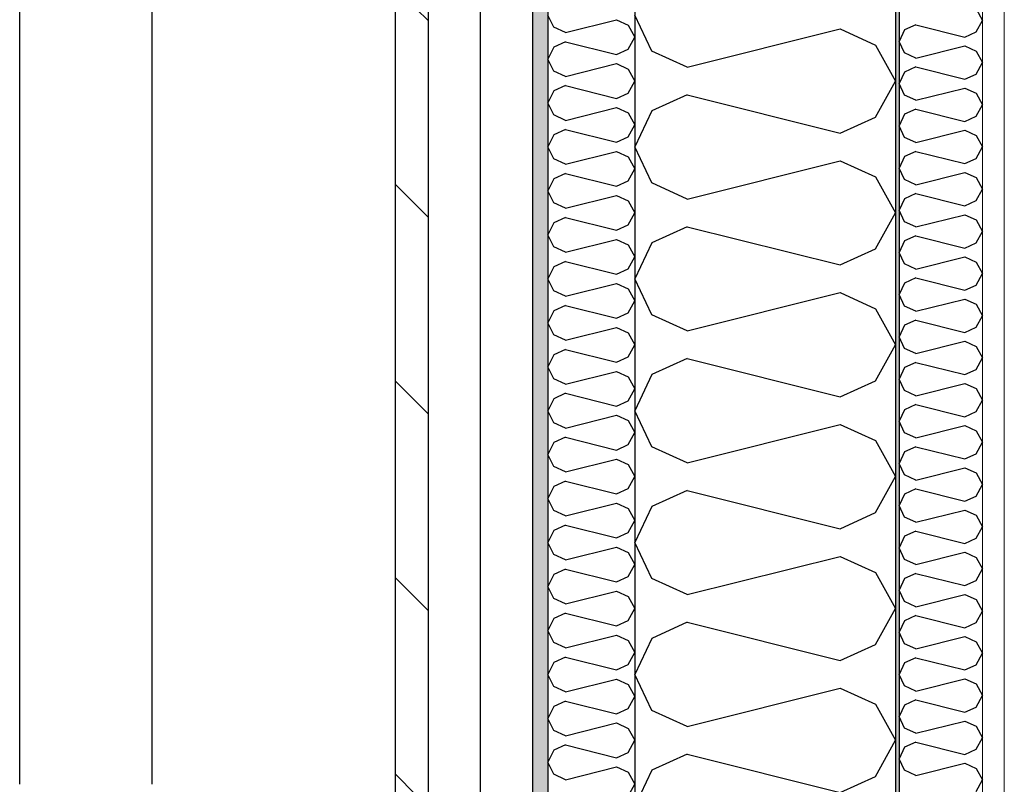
# Model space of a CAD drawing. Header units: millimetres. Extents: x -8544 to 51179, y -2070 to 23603.
# Tile 31 of 174: x -2887 to -2321, y 8435 to 8875. Entities that reach past the tile are written whole.
import ezdxf
from ezdxf.enums import TextEntityAlignment as Align

# ---------------------------------------------------------------- set-up
doc = ezdxf.new("R2010")
doc.units = ezdxf.units.MM
doc.header["$LTSCALE"] = 0.5
doc.header["$MEASUREMENT"] = 0
for name, pattern in [('Akselinje', [1500, 1000, -200, 100, -200]), ('PLINE', [0]), ('Wipeout_Contour', [2000, 0, -2000])]:
    doc.linetypes.add(name, pattern=pattern)
for name, color, linetype in [('232- Ikke-bærende yttervegger', 7, 'Continuous'), ('232- Ikke-bærende yttervegger (Skravur)', 7, 'Continuous'), ('232- Ikke-bærende yttervegger (Skravur)(Nye konstruksjoner)', 7, 'Continuous'), ('232- Ikke-bærende yttervegger(Nye konstruksjoner)', 7, 'Continuous'), ('235- Utvendig kledning og overflate (Skravur)(Nye konstruksjoner)', 7, 'Continuous'), ('235- Utvendig kledning og overflate(Nye konstruksjoner)', 7, 'Continuous'), ('282- Utvendige trapper(Nye konstruksjoner)', 7, 'Continuous'), ('82-- Modullinjer', 7, 'Continuous')]:
    doc.layers.add(name, color=color, linetype=linetype)
doc.layers.add('236- Innvendig kledning og overflate(Nye konstruksjoner)', color=7, linetype='Continuous', lineweight=0)
doc.styles.add('GENERATED_STYLE_1', font='arial.ttf')

# ---------------------------------------------------------------- blocks, each defined once
blk = doc.blocks.new('*X13')
at = {"layer": '232- Ikke-bærende yttervegger (Skravur)', "linetype": 'PLINE'}
for p, q in [((-2523.27, 8857.12), (-2533.07, 8877.84)), ((-2502.95, 8847.87), (-2414.96, 8869.87)), ((-2414.96, 8869.87), (-2394.64, 8860.62)), ((-2394.64, 8860.62), (-2383.07, 8839.9)), ((-2502.95, 8847.87), (-2523.27, 8857.12)), ((-2394.64, 8819.18), (-2383.07, 8839.9)), ((-2502.95, 8831.93), (-2523.27, 8822.68)), ((-2502.95, 8831.93), (-2414.96, 8809.93)), ((-2523.27, 8822.68), (-2533.07, 8801.96)), ((-2414.96, 8809.93), (-2394.64, 8819.18)), ((-2523.27, 8781.24), (-2533.07, 8801.96)), ((-2502.95, 8771.99), (-2414.96, 8793.99)), ((-2414.96, 8793.99), (-2394.64, 8784.74)), ((-2502.95, 8771.99), (-2523.27, 8781.24)), ((-2394.64, 8784.74), (-2383.07, 8764.02)), ((-2394.64, 8743.3), (-2383.07, 8764.02)), ((-2502.95, 8756.05), (-2523.27, 8746.8)), ((-2502.95, 8756.05), (-2414.96, 8734.05)), ((-2523.27, 8746.8), (-2533.07, 8726.08)), ((-2414.96, 8734.05), (-2394.64, 8743.3)), ((-2523.27, 8705.36), (-2533.07, 8726.08)), ((-2502.95, 8696.11), (-2414.96, 8718.11)), ((-2414.96, 8718.11), (-2394.64, 8708.86)), ((-2394.64, 8708.86), (-2383.07, 8688.14)), ((-2502.95, 8696.11), (-2523.27, 8705.36)), ((-2394.64, 8667.42), (-2383.07, 8688.14)), ((-2502.95, 8680.17), (-2523.27, 8670.93)), ((-2502.95, 8680.17), (-2414.96, 8658.17)), ((-2523.27, 8670.93), (-2533.07, 8650.2)), ((-2414.96, 8658.17), (-2394.64, 8667.42)), ((-2523.27, 8629.48), (-2533.07, 8650.2)), ((-2502.95, 8620.23), (-2414.96, 8642.23)), ((-2414.96, 8642.23), (-2394.64, 8632.99)), ((-2394.64, 8632.99), (-2383.07, 8612.26)), ((-2502.95, 8620.23), (-2523.27, 8629.48)), ((-2394.64, 8591.54), (-2383.07, 8612.26)), ((-2502.95, 8604.29), (-2523.27, 8595.05)), ((-2502.95, 8604.29), (-2414.96, 8582.3)), ((-2523.27, 8595.05), (-2533.07, 8574.32)), ((-2414.96, 8582.3), (-2394.64, 8591.54)), ((-2523.27, 8553.6), (-2533.07, 8574.32)), ((-2502.95, 8544.36), (-2414.96, 8566.35)), ((-2414.96, 8566.35), (-2394.64, 8557.11)), ((-2502.95, 8544.36), (-2523.27, 8553.6)), ((-2394.64, 8557.11), (-2383.07, 8536.38)), ((-2394.64, 8515.66), (-2383.07, 8536.38)), ((-2502.95, 8528.41), (-2523.27, 8519.17)), ((-2502.95, 8528.41), (-2414.96, 8506.42)), ((-2523.27, 8519.17), (-2533.07, 8498.45)), ((-2414.96, 8506.42), (-2394.64, 8515.66)), ((-2523.27, 8477.72), (-2533.07, 8498.45)), ((-2502.95, 8468.48), (-2414.96, 8490.47)), ((-2414.96, 8490.47), (-2394.64, 8481.23)), ((-2394.64, 8481.23), (-2383.07, 8460.51)), ((-2502.95, 8468.48), (-2523.27, 8477.72)), ((-2394.64, 8439.78), (-2383.07, 8460.51)), ((-2502.95, 8452.53), (-2523.27, 8443.29)), ((-2502.95, 8452.53), (-2414.96, 8430.54)), ((-2523.27, 8443.29), (-2533.07, 8422.57)), ((-2414.96, 8430.54), (-2394.64, 8439.78))]:
    blk.add_line(p, q, dxfattribs=at)
blk = doc.blocks.new('*X42')
at = {"layer": '235- Utvendig kledning og overflate (Skravur)(Nye konstruksjoner)', "linetype": 'PLINE'}
for p, q in [((-2579.8, 8870.93), (-2583.07, 8877.84)), ((-2573.03, 8867.85), (-2579.8, 8870.93)), ((-2573.03, 8867.85), (-2543.7, 8875.18)), ((-2543.7, 8875.18), (-2536.93, 8872.1)), ((-2536.93, 8872.1), (-2533.07, 8865.19)), ((-2536.93, 8858.29), (-2533.07, 8865.19)), ((-2579.8, 8859.45), (-2583.07, 8852.55)), ((-2573.03, 8862.54), (-2579.8, 8859.45)), ((-2573.03, 8862.54), (-2543.7, 8855.2)), ((-2543.7, 8855.2), (-2536.93, 8858.29)), ((-2579.8, 8845.64), (-2583.07, 8852.55)), ((-2573.03, 8842.56), (-2543.7, 8849.89)), ((-2543.7, 8849.89), (-2536.93, 8846.81)), ((-2573.03, 8842.56), (-2579.8, 8845.64)), ((-2536.93, 8846.81), (-2533.07, 8839.9)), ((-2573.03, 8837.24), (-2579.8, 8834.16)), ((-2573.03, 8837.24), (-2543.7, 8829.91)), ((-2536.93, 8832.99), (-2533.07, 8839.9)), ((-2579.8, 8834.16), (-2583.07, 8827.25)), ((-2543.7, 8829.91), (-2536.93, 8832.99)), ((-2579.8, 8820.35), (-2583.07, 8827.25)), ((-2573.03, 8817.26), (-2543.7, 8824.6)), ((-2543.7, 8824.6), (-2536.93, 8821.51)), ((-2573.03, 8817.26), (-2579.8, 8820.35)), ((-2536.93, 8821.51), (-2533.07, 8814.61)), ((-2536.93, 8807.7), (-2533.07, 8814.61)), ((-2579.8, 8808.87), (-2583.07, 8801.96)), ((-2573.03, 8811.95), (-2579.8, 8808.87)), ((-2573.03, 8811.95), (-2543.7, 8804.62)), ((-2543.7, 8804.62), (-2536.93, 8807.7)), ((-2579.8, 8795.05), (-2583.07, 8801.96)), ((-2573.03, 8791.97), (-2543.7, 8799.3)), ((-2543.7, 8799.3), (-2536.93, 8796.22)), ((-2536.93, 8796.22), (-2533.07, 8789.31)), ((-2573.03, 8791.97), (-2579.8, 8795.05)), ((-2573.03, 8786.66), (-2579.8, 8783.58)), ((-2573.03, 8786.66), (-2543.7, 8779.33)), ((-2536.93, 8782.41), (-2533.07, 8789.31)), ((-2579.8, 8783.58), (-2583.07, 8776.67)), ((-2543.7, 8779.33), (-2536.93, 8782.41)), ((-2579.8, 8769.76), (-2583.07, 8776.67)), ((-2573.03, 8766.68), (-2543.7, 8774.01)), ((-2543.7, 8774.01), (-2536.93, 8770.93)), ((-2573.03, 8766.68), (-2579.8, 8769.76)), ((-2536.93, 8770.93), (-2533.07, 8764.02)), ((-2536.93, 8757.11), (-2533.07, 8764.02)), ((-2579.8, 8758.28), (-2583.07, 8751.38)), ((-2573.03, 8761.36), (-2579.8, 8758.28)), ((-2573.03, 8761.36), (-2543.7, 8754.03)), ((-2543.7, 8754.03), (-2536.93, 8757.11)), ((-2579.8, 8744.47), (-2583.07, 8751.38)), ((-2573.03, 8741.39), (-2543.7, 8748.72)), ((-2543.7, 8748.72), (-2536.93, 8745.64)), ((-2536.93, 8745.64), (-2533.07, 8738.73)), ((-2573.03, 8741.39), (-2579.8, 8744.47)), ((-2573.03, 8736.07), (-2579.8, 8732.99)), ((-2573.03, 8736.07), (-2543.7, 8728.74)), ((-2536.93, 8731.82), (-2533.07, 8738.73)), ((-2579.8, 8732.99), (-2583.07, 8726.08)), ((-2543.7, 8728.74), (-2536.93, 8731.82)), ((-2579.8, 8719.18), (-2583.07, 8726.08)), ((-2573.03, 8716.09), (-2543.7, 8723.43)), ((-2543.7, 8723.43), (-2536.93, 8720.34)), ((-2573.03, 8716.09), (-2579.8, 8719.18)), ((-2536.93, 8720.34), (-2533.07, 8713.44)), ((-2536.93, 8706.53), (-2533.07, 8713.44)), ((-2579.8, 8707.7), (-2583.07, 8700.79)), ((-2573.03, 8710.78), (-2579.8, 8707.7)), ((-2573.03, 8710.78), (-2543.7, 8703.45)), ((-2543.7, 8703.45), (-2536.93, 8706.53)), ((-2579.8, 8693.88), (-2583.07, 8700.79)), ((-2573.03, 8690.8), (-2543.7, 8698.13)), ((-2543.7, 8698.13), (-2536.93, 8695.05)), ((-2536.93, 8695.05), (-2533.07, 8688.14)), ((-2573.03, 8690.8), (-2579.8, 8693.88)), ((-2573.03, 8685.49), (-2579.8, 8682.4)), ((-2573.03, 8685.49), (-2543.7, 8678.15)), ((-2536.93, 8681.24), (-2533.07, 8688.14)), ((-2579.8, 8682.4), (-2583.07, 8675.5)), ((-2543.7, 8678.15), (-2536.93, 8681.24)), ((-2579.8, 8668.59), (-2583.07, 8675.5)), ((-2573.03, 8665.51), (-2543.7, 8672.84)), ((-2543.7, 8672.84), (-2536.93, 8669.76)), ((-2573.03, 8665.51), (-2579.8, 8668.59)), ((-2536.93, 8669.76), (-2533.07, 8662.85)), ((-2536.93, 8655.94), (-2533.07, 8662.85)), ((-2579.8, 8657.11), (-2583.07, 8650.2)), ((-2573.03, 8660.19), (-2579.8, 8657.11)), ((-2573.03, 8660.19), (-2543.7, 8652.86)), ((-2543.7, 8652.86), (-2536.93, 8655.94)), ((-2579.8, 8643.3), (-2583.07, 8650.2)), ((-2573.03, 8640.21), (-2579.8, 8643.3)), ((-2573.03, 8640.21), (-2543.7, 8647.55)), ((-2543.7, 8647.55), (-2536.93, 8644.46)), ((-2536.93, 8644.46), (-2533.07, 8637.56)), ((-2573.03, 8634.9), (-2579.8, 8631.82)), ((-2573.03, 8634.9), (-2543.7, 8627.57)), ((-2536.93, 8630.65), (-2533.07, 8637.56)), ((-2579.8, 8631.82), (-2583.07, 8624.91)), ((-2543.7, 8627.57), (-2536.93, 8630.65)), ((-2579.8, 8618), (-2583.07, 8624.91)), ((-2573.03, 8614.92), (-2543.7, 8622.25)), ((-2543.7, 8622.25), (-2536.93, 8619.17)), ((-2573.03, 8614.92), (-2579.8, 8618)), ((-2536.93, 8619.17), (-2533.07, 8612.26)), ((-2573.03, 8609.61), (-2579.8, 8606.52)), ((-2573.03, 8609.61), (-2543.7, 8602.27)), ((-2536.93, 8605.36), (-2533.07, 8612.26)), ((-2579.8, 8606.52), (-2583.07, 8599.62)), ((-2543.7, 8602.27), (-2536.93, 8605.36)), ((-2579.8, 8592.71), (-2583.07, 8599.62)), ((-2573.03, 8589.63), (-2579.8, 8592.71)), ((-2573.03, 8589.63), (-2543.7, 8596.96)), ((-2543.7, 8596.96), (-2536.93, 8593.88)), ((-2536.93, 8593.88), (-2533.07, 8586.97)), ((-2536.93, 8580.06), (-2533.07, 8586.97)), ((-2579.8, 8581.23), (-2583.07, 8574.32)), ((-2573.03, 8584.31), (-2579.8, 8581.23)), ((-2573.03, 8584.31), (-2543.7, 8576.98)), ((-2543.7, 8576.98), (-2536.93, 8580.06)), ((-2579.8, 8567.42), (-2583.07, 8574.32)), ((-2573.03, 8564.33), (-2543.7, 8571.67)), ((-2543.7, 8571.67), (-2536.93, 8568.59)), ((-2573.03, 8564.33), (-2579.8, 8567.42)), ((-2536.93, 8568.59), (-2533.07, 8561.68)), ((-2573.03, 8559.02), (-2579.8, 8555.94)), ((-2573.03, 8559.02), (-2543.7, 8551.69)), ((-2536.93, 8554.77), (-2533.07, 8561.68)), ((-2579.8, 8555.94), (-2583.07, 8549.03)), ((-2543.7, 8551.69), (-2536.93, 8554.77)), ((-2579.8, 8542.12), (-2583.07, 8549.03)), ((-2573.03, 8539.04), (-2579.8, 8542.12)), ((-2573.03, 8539.04), (-2543.7, 8546.37)), ((-2543.7, 8546.37), (-2536.93, 8543.29)), ((-2536.93, 8543.29), (-2533.07, 8536.38)), ((-2536.93, 8529.48), (-2533.07, 8536.38)), ((-2579.8, 8530.65), (-2583.07, 8523.74)), ((-2573.03, 8533.73), (-2579.8, 8530.65)), ((-2573.03, 8533.73), (-2543.7, 8526.4)), ((-2543.7, 8526.4), (-2536.93, 8529.48)), ((-2579.8, 8516.83), (-2583.07, 8523.74)), ((-2573.03, 8513.75), (-2543.7, 8521.08)), ((-2543.7, 8521.08), (-2536.93, 8518)), ((-2573.03, 8513.75), (-2579.8, 8516.83)), ((-2536.93, 8518), (-2533.07, 8511.09)), ((-2573.03, 8508.43), (-2579.8, 8505.35)), ((-2573.03, 8508.43), (-2543.7, 8501.1)), ((-2536.93, 8504.18), (-2533.07, 8511.09)), ((-2579.8, 8505.35), (-2583.07, 8498.45)), ((-2543.7, 8501.1), (-2536.93, 8504.18)), ((-2579.8, 8491.54), (-2583.07, 8498.45)), ((-2573.03, 8488.46), (-2579.8, 8491.54)), ((-2573.03, 8488.46), (-2543.7, 8495.79)), ((-2543.7, 8495.79), (-2536.93, 8492.71)), ((-2536.93, 8492.71), (-2533.07, 8485.8)), ((-2536.93, 8478.89), (-2533.07, 8485.8)), ((-2579.8, 8480.06), (-2583.07, 8473.15)), ((-2573.03, 8483.14), (-2579.8, 8480.06)), ((-2573.03, 8483.14), (-2543.7, 8475.81)), ((-2543.7, 8475.81), (-2536.93, 8478.89)), ((-2579.8, 8466.25), (-2583.07, 8473.15)), ((-2573.03, 8463.16), (-2543.7, 8470.5)), ((-2543.7, 8470.5), (-2536.93, 8467.41)), ((-2573.03, 8463.16), (-2579.8, 8466.25)), ((-2536.93, 8467.41), (-2533.07, 8460.51)), ((-2573.03, 8457.85), (-2579.8, 8454.77)), ((-2573.03, 8457.85), (-2543.7, 8450.52)), ((-2536.93, 8453.6), (-2533.07, 8460.51)), ((-2579.8, 8454.77), (-2583.07, 8447.86)), ((-2543.7, 8450.52), (-2536.93, 8453.6)), ((-2579.8, 8440.95), (-2583.07, 8447.86)), ((-2573.03, 8437.87), (-2543.7, 8445.2)), ((-2543.7, 8445.2), (-2536.93, 8442.12)), ((-2573.03, 8437.87), (-2579.8, 8440.95)), ((-2536.93, 8442.12), (-2533.07, 8435.21)), ((-2536.93, 8428.31), (-2533.07, 8435.21))]:
    blk.add_line(p, q, dxfattribs=at)
blk = doc.blocks.new('*X84')
at = {"layer": '232- Ikke-bærende yttervegger (Skravur)(Nye konstruksjoner)', "linetype": 'PLINE'}
for p, q in [((-2336.77, 8881.44), (-2333.07, 8874.81)), ((-2371.43, 8872.25), (-2377.93, 8869.3)), ((-2371.43, 8872.25), (-2343.28, 8865.22)), ((-2336.77, 8868.17), (-2333.07, 8874.81)), ((-2377.93, 8869.3), (-2381.07, 8862.66)), ((-2343.28, 8865.22), (-2336.77, 8868.17)), ((-2377.93, 8856.03), (-2381.07, 8862.66)), ((-2371.43, 8853.07), (-2343.28, 8860.11)), ((-2343.28, 8860.11), (-2336.77, 8857.15)), ((-2371.43, 8853.07), (-2377.93, 8856.03)), ((-2336.77, 8857.15), (-2333.07, 8850.52)), ((-2371.43, 8847.97), (-2377.93, 8845.01)), ((-2371.43, 8847.97), (-2343.28, 8840.93)), ((-2336.77, 8843.89), (-2333.07, 8850.52)), ((-2377.93, 8845.01), (-2381.07, 8838.38)), ((-2343.28, 8840.93), (-2336.77, 8843.89)), ((-2377.93, 8831.75), (-2381.07, 8838.38)), ((-2371.43, 8828.79), (-2377.93, 8831.75)), ((-2371.43, 8828.79), (-2343.28, 8835.83)), ((-2343.28, 8835.83), (-2336.77, 8832.87)), ((-2336.77, 8832.87), (-2333.07, 8826.24)), ((-2336.77, 8819.61), (-2333.07, 8826.24)), ((-2377.93, 8820.73), (-2381.07, 8814.1)), ((-2371.43, 8823.69), (-2377.93, 8820.73)), ((-2371.43, 8823.69), (-2343.28, 8816.65)), ((-2343.28, 8816.65), (-2336.77, 8819.61)), ((-2377.93, 8807.47), (-2381.07, 8814.1)), ((-2371.43, 8804.51), (-2343.28, 8811.55)), ((-2343.28, 8811.55), (-2336.77, 8808.59)), ((-2336.77, 8808.59), (-2333.07, 8801.96)), ((-2371.43, 8804.51), (-2377.93, 8807.47)), ((-2336.77, 8795.33), (-2333.07, 8801.96)), ((-2377.93, 8796.45), (-2381.07, 8789.82)), ((-2371.43, 8799.41), (-2377.93, 8796.45)), ((-2371.43, 8799.41), (-2343.28, 8792.37)), ((-2343.28, 8792.37), (-2336.77, 8795.33)), ((-2377.93, 8783.19), (-2381.07, 8789.82)), ((-2371.43, 8780.23), (-2343.28, 8787.27)), ((-2343.28, 8787.27), (-2336.77, 8784.31)), ((-2371.43, 8780.23), (-2377.93, 8783.19)), ((-2336.77, 8784.31), (-2333.07, 8777.68)), ((-2371.43, 8775.13), (-2377.93, 8772.17)), ((-2371.43, 8775.13), (-2343.28, 8768.09)), ((-2336.77, 8771.05), (-2333.07, 8777.68)), ((-2377.93, 8772.17), (-2381.07, 8765.54)), ((-2343.28, 8768.09), (-2336.77, 8771.05)), ((-2377.93, 8758.91), (-2381.07, 8765.54)), ((-2371.43, 8755.95), (-2343.28, 8762.99)), ((-2343.28, 8762.99), (-2336.77, 8760.03)), ((-2371.43, 8755.95), (-2377.93, 8758.91)), ((-2336.77, 8760.03), (-2333.07, 8753.4)), ((-2336.77, 8746.77), (-2333.07, 8753.4)), ((-2377.93, 8747.89), (-2381.07, 8741.26)), ((-2371.43, 8750.85), (-2377.93, 8747.89)), ((-2371.43, 8750.85), (-2343.28, 8743.81)), ((-2343.28, 8743.81), (-2336.77, 8746.77)), ((-2377.93, 8734.63), (-2381.07, 8741.26)), ((-2371.43, 8731.67), (-2377.93, 8734.63)), ((-2371.43, 8731.67), (-2343.28, 8738.71)), ((-2343.28, 8738.71), (-2336.77, 8735.75)), ((-2336.77, 8735.75), (-2333.07, 8729.12)), ((-2336.77, 8722.49), (-2333.07, 8729.12)), ((-2377.93, 8723.61), (-2381.07, 8716.98)), ((-2371.43, 8726.57), (-2377.93, 8723.61)), ((-2371.43, 8726.57), (-2343.28, 8719.53)), ((-2377.93, 8710.35), (-2381.07, 8716.98)), ((-2343.28, 8719.53), (-2336.77, 8722.49)), ((-2371.43, 8707.39), (-2343.28, 8714.43)), ((-2343.28, 8714.43), (-2336.77, 8711.47)), ((-2336.77, 8711.47), (-2333.07, 8704.84)), ((-2371.43, 8707.39), (-2377.93, 8710.35)), ((-2371.43, 8702.29), (-2377.93, 8699.33)), ((-2371.43, 8702.29), (-2343.28, 8695.25)), ((-2336.77, 8698.21), (-2333.07, 8704.84)), ((-2377.93, 8699.33), (-2381.07, 8692.7)), ((-2343.28, 8695.25), (-2336.77, 8698.21)), ((-2377.93, 8686.06), (-2381.07, 8692.7)), ((-2371.43, 8683.11), (-2343.28, 8690.14)), ((-2343.28, 8690.14), (-2336.77, 8687.19)), ((-2371.43, 8683.11), (-2377.93, 8686.06)), ((-2336.77, 8687.19), (-2333.07, 8680.55)), ((-2371.43, 8678), (-2377.93, 8675.05)), ((-2371.43, 8678), (-2343.28, 8670.96)), ((-2336.77, 8673.92), (-2333.07, 8680.55)), ((-2377.93, 8675.05), (-2381.07, 8668.41)), ((-2343.28, 8670.96), (-2336.77, 8673.92)), ((-2377.93, 8661.78), (-2381.07, 8668.41)), ((-2371.43, 8658.82), (-2377.93, 8661.78)), ((-2371.43, 8658.82), (-2343.28, 8665.86)), ((-2343.28, 8665.86), (-2336.77, 8662.9)), ((-2336.77, 8662.9), (-2333.07, 8656.27)), ((-2336.77, 8649.64), (-2333.07, 8656.27)), ((-2377.93, 8650.76), (-2381.07, 8644.13)), ((-2371.43, 8653.72), (-2377.93, 8650.76)), ((-2371.43, 8653.72), (-2343.28, 8646.68)), ((-2343.28, 8646.68), (-2336.77, 8649.64)), ((-2377.93, 8637.5), (-2381.07, 8644.13)), ((-2371.43, 8634.54), (-2343.28, 8641.58)), ((-2343.28, 8641.58), (-2336.77, 8638.62)), ((-2336.77, 8638.62), (-2333.07, 8631.99)), ((-2371.43, 8634.54), (-2377.93, 8637.5)), ((-2336.77, 8625.36), (-2333.07, 8631.99)), ((-2377.93, 8626.48), (-2381.07, 8619.85)), ((-2371.43, 8629.44), (-2377.93, 8626.48)), ((-2371.43, 8629.44), (-2343.28, 8622.4)), ((-2343.28, 8622.4), (-2336.77, 8625.36)), ((-2377.93, 8613.22), (-2381.07, 8619.85)), ((-2371.43, 8610.26), (-2343.28, 8617.3)), ((-2343.28, 8617.3), (-2336.77, 8614.34)), ((-2371.43, 8610.26), (-2377.93, 8613.22)), ((-2336.77, 8614.34), (-2333.07, 8607.71)), ((-2371.43, 8605.16), (-2377.93, 8602.2)), ((-2371.43, 8605.16), (-2343.28, 8598.12)), ((-2336.77, 8601.08), (-2333.07, 8607.71)), ((-2377.93, 8602.2), (-2381.07, 8595.57)), ((-2343.28, 8598.12), (-2336.77, 8601.08)), ((-2377.93, 8588.94), (-2381.07, 8595.57)), ((-2371.43, 8585.98), (-2343.28, 8593.02)), ((-2343.28, 8593.02), (-2336.77, 8590.06)), ((-2371.43, 8585.98), (-2377.93, 8588.94)), ((-2336.77, 8590.06), (-2333.07, 8583.43)), ((-2336.77, 8576.8), (-2333.07, 8583.43)), ((-2377.93, 8577.92), (-2381.07, 8571.29)), ((-2371.43, 8580.88), (-2377.93, 8577.92)), ((-2371.43, 8580.88), (-2343.28, 8573.84)), ((-2343.28, 8573.84), (-2336.77, 8576.8)), ((-2377.93, 8564.66), (-2381.07, 8571.29)), ((-2371.43, 8561.7), (-2377.93, 8564.66)), ((-2371.43, 8561.7), (-2343.28, 8568.74)), ((-2343.28, 8568.74), (-2336.77, 8565.78)), ((-2336.77, 8565.78), (-2333.07, 8559.15)), ((-2336.77, 8552.52), (-2333.07, 8559.15)), ((-2377.93, 8553.64), (-2381.07, 8547.01)), ((-2371.43, 8556.6), (-2377.93, 8553.64)), ((-2371.43, 8556.6), (-2343.28, 8549.56)), ((-2377.93, 8540.38), (-2381.07, 8547.01)), ((-2343.28, 8549.56), (-2336.77, 8552.52)), ((-2371.43, 8537.42), (-2343.28, 8544.46)), ((-2343.28, 8544.46), (-2336.77, 8541.5)), ((-2336.77, 8541.5), (-2333.07, 8534.87)), ((-2371.43, 8537.42), (-2377.93, 8540.38)), ((-2371.43, 8532.32), (-2377.93, 8529.36)), ((-2371.43, 8532.32), (-2343.28, 8525.28)), ((-2336.77, 8528.24), (-2333.07, 8534.87)), ((-2377.93, 8529.36), (-2381.07, 8522.73)), ((-2343.28, 8525.28), (-2336.77, 8528.24)), ((-2377.93, 8516.1), (-2381.07, 8522.73)), ((-2371.43, 8513.14), (-2343.28, 8520.18)), ((-2343.28, 8520.18), (-2336.77, 8517.22)), ((-2371.43, 8513.14), (-2377.93, 8516.1)), ((-2336.77, 8517.22), (-2333.07, 8510.59)), ((-2371.43, 8508.04), (-2377.93, 8505.08)), ((-2371.43, 8508.04), (-2343.28, 8501)), ((-2336.77, 8503.96), (-2333.07, 8510.59)), ((-2377.93, 8505.08), (-2381.07, 8498.45)), ((-2343.28, 8501), (-2336.77, 8503.96)), ((-2377.93, 8491.81), (-2381.07, 8498.45)), ((-2371.43, 8488.86), (-2377.93, 8491.81)), ((-2371.43, 8488.86), (-2343.28, 8495.89)), ((-2343.28, 8495.89), (-2336.77, 8492.94)), ((-2336.77, 8492.94), (-2333.07, 8486.3)), ((-2336.77, 8479.67), (-2333.07, 8486.3)), ((-2377.93, 8480.8), (-2381.07, 8474.16)), ((-2371.43, 8483.75), (-2377.93, 8480.8)), ((-2371.43, 8483.75), (-2343.28, 8476.71)), ((-2343.28, 8476.71), (-2336.77, 8479.67)), ((-2377.93, 8467.53), (-2381.07, 8474.16)), ((-2371.43, 8464.57), (-2343.28, 8471.61)), ((-2343.28, 8471.61), (-2336.77, 8468.65)), ((-2336.77, 8468.65), (-2333.07, 8462.02)), ((-2371.43, 8464.57), (-2377.93, 8467.53)), ((-2336.77, 8455.39), (-2333.07, 8462.02)), ((-2377.93, 8456.51), (-2381.07, 8449.88)), ((-2371.43, 8459.47), (-2377.93, 8456.51)), ((-2371.43, 8459.47), (-2343.28, 8452.43)), ((-2343.28, 8452.43), (-2336.77, 8455.39)), ((-2377.93, 8443.25), (-2381.07, 8449.88)), ((-2371.43, 8440.29), (-2343.28, 8447.33)), ((-2343.28, 8447.33), (-2336.77, 8444.37)), ((-2371.43, 8440.29), (-2377.93, 8443.25)), ((-2336.77, 8444.37), (-2333.07, 8437.74)), ((-2336.77, 8431.11), (-2333.07, 8437.74))]:
    blk.add_line(p, q, dxfattribs=at)
blk = doc.blocks.new('Standard grid marker[2]', base_point=(-2383.07, 12550))
at = {"layer": '82-- Modullinjer', "linetype": 'Akselinje'}
blk.add_line((-2383.07, 12350), (-2383.07, 1550), dxfattribs=at)
at = {"layer": '82-- Modullinjer', "style": 'GENERATED_STYLE_1'}
for tag, p in [('AC_MarkerText_1_0', (-2383.07, 12887.5)), ('AC_MarkerText_1_1', (-2383.07, 1187.5))]:
    blk.add_attdef(tag, text='', height=175, rotation=360, dxfattribs=at).set_placement(p, align=Align.TOP_CENTER)

msp = doc.modelspace()

# ---------------------------------------------------------------- hatches: boundary and pattern name
at = {"layer": '232- Ikke-bærende yttervegger (Skravur)(Nye konstruksjoner)', "linetype": 'Continuous'}
msp.add_hatch(color=256, dxfattribs=at).paths.add_polyline_path([(-2383.07, 9469), (-2383.07, 6850), (-2381.07, 6850), (-2381.07, 9469)])
h = msp.add_hatch(dxfattribs=at)
h.set_pattern_fill('Gips', color=256, style=0, pattern_type=2)
h.set_pattern_definition([(270, (0, 0), (86.60254, 0), [0, -50]), (270, (43.3, -25), (86.60254, 0), [0, -50])])
h.paths.add_polyline_path([(-2320.57, 9469), (-2333.07, 9469), (-2333.07, 6850), (-2320.57, 6850)])
at = {"layer": '235- Utvendig kledning og overflate (Skravur)(Nye konstruksjoner)', "linetype": 'Continuous'}
h = msp.add_hatch(dxfattribs=at)
h.set_pattern_fill('Skrålinjer_2', color=256, style=0, pattern_type=2)
h.set_pattern_definition([(315, (0, 0), (56.56854, 56.56854), [80, 0])])
h.paths.add_polyline_path([(-2671.07, 6850), (-2652.07, 6850), (-2652.07, 10055.27), (-2671.07, 10055.27)])
h = msp.add_hatch(dxfattribs=at)
h.set_pattern_fill('Prikker_tett', color=256, style=0, pattern_type=2)
h.set_pattern_definition([(0, (0, 0), (0, 43.30127), [0, -25]), (0, (12.5, 21.65), (0, 43.30127), [0, -25])])
h.paths.add_polyline_path([(-2592.07, 6850), (-2583.07, 6850), (-2583.07, 10055.27), (-2592.07, 10055.27)])

# ---------------------------------------------------------------- linework, layer by layer
at = {"layer": '232- Ikke-bærende yttervegger', "linetype": 'PLINE'}
for p, q in [((-2533.07, 9853.55), (-2533.07, 6850)), ((-2383.07, 9469), (-2383.07, 6850))]:
    msp.add_line(p, q, dxfattribs=at)
at = {"layer": '232- Ikke-bærende yttervegger(Nye konstruksjoner)', "linetype": 'PLINE'}
msp.add_line((-2381.07, 9469), (-2381.07, 6850), dxfattribs=at)
at = {"layer": '235- Utvendig kledning og overflate(Nye konstruksjoner)', "linetype": 'PLINE'}
for p, q in [((-2671.07, 10055.27), (-2671.07, 6850)), ((-2652.07, 10055.27), (-2652.07, 6850))]:
    msp.add_line(p, q, dxfattribs=at)
at = {"layer": '235- Utvendig kledning og overflate(Nye konstruksjoner)', "linetype": 'PLINE', "flags": 128}
msp.add_lwpolyline([(-2583.07, 10055.27), (-2583.07, 7351.88), (-2583.07, 7349.88), (-2583.07, 7319.88), (-2583.07, 6850)], dxfattribs=at)
at = {"layer": '236- Innvendig kledning og overflate(Nye konstruksjoner)', "linetype": 'PLINE'}
for p, q in [((-2333.07, 9469), (-2333.07, 6850)), ((-2320.57, 9469), (-2320.57, 6850))]:
    msp.add_line(p, q, dxfattribs=at)
at = {"layer": '282- Utvendige trapper(Nye konstruksjoner)', "linetype": 'PLINE'}
for p, q in [((-2886.97, 8435.2), (-2886.97, 9415.6)), ((-2810.77, 8435.2), (-2810.77, 9415.6))]:
    msp.add_line(p, q, dxfattribs=at)

# ---------------------------------------------------------------- block references
at = {"layer": '232- Ikke-bærende yttervegger'}
msp.add_blockref('*X13', (0, 0), dxfattribs=at)
at = {"layer": '232- Ikke-bærende yttervegger(Nye konstruksjoner)'}
msp.add_blockref('*X84', (0, 0), dxfattribs=at)
at = {"layer": '235- Utvendig kledning og overflate(Nye konstruksjoner)'}
msp.add_blockref('*X42', (0, 0), dxfattribs=at)

# ---------------------------------------------------------------- next in the draw order: wipeouts: each hides what was drawn before it
at = {"linetype": 'Wipeout_Contour', "ltscale": 35434.348589}
msp.add_wipeout([(-2622.07, 6850), (-2592.07, 6850), (-2592.07, 10055.27), (-2622.07, 10055.27)], dxfattribs=at).dxf.layer = '235- Utvendig kledning og overflate (Skravur)(Nye konstruksjoner)'

# ---------------------------------------------------------------- next in the draw order: linework, layer by layer
at = {"layer": '235- Utvendig kledning og overflate(Nye konstruksjoner)', "linetype": 'PLINE'}
for p, q in [((-2622.07, 10055.27), (-2622.07, 6850)), ((-2592.07, 10055.27), (-2592.07, 6850))]:
    msp.add_line(p, q, dxfattribs=at)

# ---------------------------------------------------------------- next in the draw order: block references
at = {"layer": '82-- Modullinjer', "linetype": 'PLINE'}
msp.add_blockref('Standard grid marker[2]', (-2383.07, 12550), dxfattribs=at)

doc.saveas('drawing.dxf')
